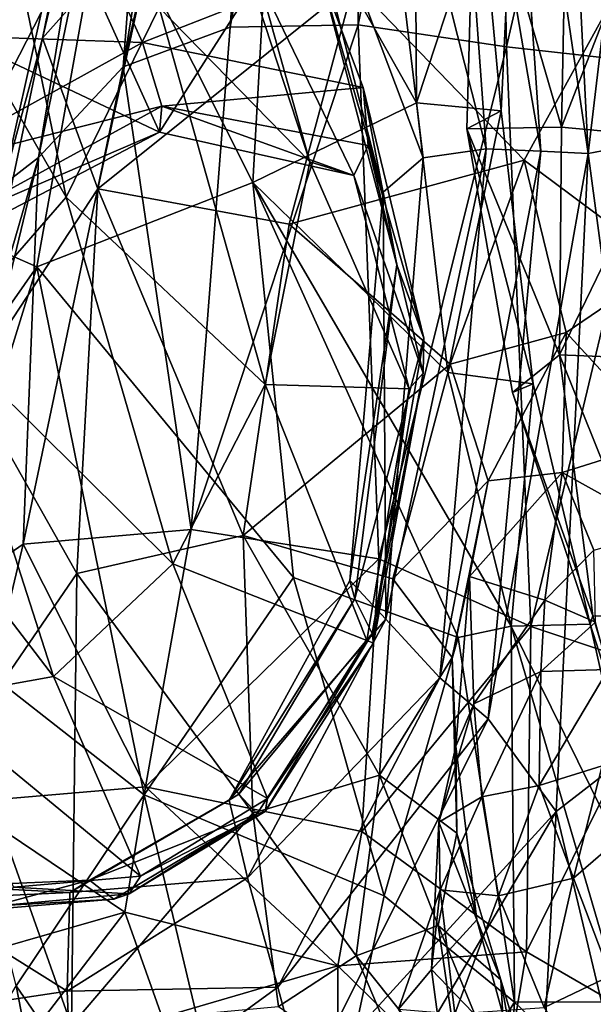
# Model space of a CAD drawing. Extents: x -76 to 76, y -20 to 79.
# Tile 77 of 175: x -0.869 to -0.096, y -14.896 to -13.57. Entities that reach past the tile are written whole.
import ezdxf

# ---------------------------------------------------------------- set-up
doc = ezdxf.new("R2010")
doc.units = 0

msp = doc.modelspace()

# ---------------------------------------------------------------- linework, layer by layer
for points in [[(-0.5856, -13.5798, 26.7363), (-0.5256, -12.7205, 26.3897), (-0.4217, -12.6833, 26.5634)], [(-0.4127, -13.5767, 26.9402), (-0.5856, -13.5798, 26.7363), (-0.4217, -12.6833, 26.5634)], [(-0.4127, -13.5767, 26.9402), (-0.4217, -12.6833, 26.5634), (-0.232, -12.6734, 26.6323)], [(-0.2128, -13.6061, 27.0007), (-0.4127, -13.5767, 26.9402), (-0.232, -12.6734, 26.6323)], [(-0.2128, -13.6061, 27.0007), (-0.232, -12.6734, 26.6323), (0.0008, -12.6752, 26.6408)], [(0.0009, -13.63, 26.9975), (-0.2128, -13.6061, 27.0007), (0.0008, -12.6752, 26.6408)], [(-0.5856, -13.5798, 26.7363), (-0.7297, -13.6331, 26.4725), (-0.5256, -12.7205, 26.3897)], [(-0.7297, -13.6331, 26.4725), (-0.5942, -12.8055, 26.176), (-0.5256, -12.7205, 26.3897)], [(-0.1027, -13.75, 27.9436), (-0.1538, -12.7527, 27.7918), (-0.2209, -12.9495, 27.9245)], [(0.001, -12.8745, 28.1053), (-0.1538, -12.7527, 27.7918), (-0.1027, -13.75, 27.9436)], [(-0.6784, -12.9592, 25.9887), (-0.5942, -12.8055, 26.176), (-0.7297, -13.6331, 26.4725)], [(0.001, -13.7301, 28.1337), (0.001, -12.8745, 28.1053), (-0.1027, -13.75, 27.9436)], [(-0.9831, -12.9602, 28.9058), (-1.1772, -13.1648, 28.986), (-0.8064, -13.8088, 28.4868)], [(-0.9831, -12.9602, 28.9058), (-0.8064, -13.8088, 28.4868), (-0.681, -13.5531, 28.3762)], [(-0.8435, -13.7551, 26.2389), (-0.6784, -12.9592, 25.9887), (-0.7297, -13.6331, 26.4725)], [(-0.6784, -12.9592, 25.9887), (-0.8435, -13.7551, 26.2389), (-0.7313, -13.0724, 25.8182)], [(-0.1665, -13.7467, 27.9853), (-0.2209, -12.9495, 27.9245), (-0.2945, -13.0007, 28.033)], [(-0.1665, -13.7467, 27.9853), (-0.1027, -13.75, 27.9436), (-0.2209, -12.9495, 27.9245)], [(-0.2404, -13.7438, 28.0728), (-0.2945, -13.0007, 28.033), (-0.4053, -13.0914, 28.0654)], [(-0.2404, -13.7438, 28.0728), (-0.1665, -13.7467, 27.9853), (-0.2945, -13.0007, 28.033)], [(-0.8382, -13.5944, 25.768), (-0.6812, -13.4175, 25.5798), (-0.7057, -13.0357, 25.653)], [(-0.8382, -13.5944, 25.768), (-0.7057, -13.0357, 25.653), (-0.7313, -13.0724, 25.8182)], [(-0.8435, -13.7551, 26.2389), (-0.8917, -13.7926, 26.0108), (-0.7313, -13.0724, 25.8182)], [(-0.8917, -13.7926, 26.0108), (-0.8382, -13.5944, 25.768), (-0.7313, -13.0724, 25.8182)], [(-0.3251, -13.7559, 28.1078), (-0.4053, -13.0914, 28.0654), (-0.5324, -13.2063, 28.0093)], [(-0.3251, -13.7559, 28.1078), (-0.2404, -13.7438, 28.0728), (-0.4053, -13.0914, 28.0654)], [(-1.1772, -13.1648, 28.986), (-0.9707, -13.9975, 28.5232), (-0.8064, -13.8088, 28.4868)], [(-0.7886, -13.4137, 27.7373), (-0.9298, -13.1629, 27.8585), (-1.1135, -13.5858, 27.6489)], [(-0.3791, -13.8018, 28.0708), (-0.3251, -13.7559, 28.1078), (-0.5324, -13.2063, 28.0093)], [(-0.3791, -13.8018, 28.0708), (-0.5324, -13.2063, 28.0093), (-0.4643, -13.5066, 27.8472)], [(-0.3341, -13.6817, 24.7138), (-0.5291, -13.3357, 24.8807), (-0.3371, -13.2474, 24.7118)], [(-0.3341, -13.6817, 24.7138), (-0.3371, -13.2474, 24.7118), (-0.2005, -13.2752, 24.7694)], [(-0.2203, -13.6922, 24.796), (-0.3341, -13.6817, 24.7138), (-0.2005, -13.2752, 24.7694)], [(-0.2203, -13.6922, 24.796), (-0.2005, -13.2752, 24.7694), (-0.2552, -13.314, 24.6349)], [(-0.478, -13.7611, 27.9674), (-0.6243, -13.3139, 28.2371), (-0.681, -13.5531, 28.3762)], [(-0.478, -13.7611, 27.9674), (-0.5478, -13.5127, 27.8544), (-0.6243, -13.3139, 28.2371)], [(-0.1389, -13.7145, 24.5669), (-0.2663, -13.7165, 24.6611), (-0.2552, -13.314, 24.6349)], [(-0.2663, -13.7165, 24.6611), (-0.2203, -13.6922, 24.796), (-0.2552, -13.314, 24.6349)], [(-0.1312, -13.3317, 24.5162), (-0.1389, -13.7145, 24.5669), (-0.2552, -13.314, 24.6349)], [(-0.1312, -13.3317, 24.5162), (0.0007, -13.3557, 24.4482), (-0.1389, -13.7145, 24.5669)], [(-0.5291, -13.3357, 24.8807), (-0.5548, -13.7889, 24.8495), (-0.7545, -13.392, 25.1013)], [(-0.5548, -13.7889, 24.8495), (-0.5291, -13.3357, 24.8807), (-0.3341, -13.6817, 24.7138)], [(0.0007, -13.3557, 24.4482), (0.0007, -13.7274, 24.5087), (-0.1389, -13.7145, 24.5669)], [(-0.8987, -13.455, 25.3164), (-0.7545, -13.392, 25.1013), (-0.9847, -13.8413, 25.3159)], [(-0.7545, -13.392, 25.1013), (-0.8461, -13.9027, 25.0374), (-0.9847, -13.8413, 25.3159)], [(-0.5548, -13.7889, 24.8495), (-0.8461, -13.9027, 25.0374), (-0.7545, -13.392, 25.1013)], [(-0.7886, -13.4137, 27.7373), (-1.1135, -13.5858, 27.6489), (-0.7037, -13.6002, 27.606)], [(-0.8141, -13.4257, 27.7759), (-0.6806, -13.7211, 27.5678), (-1.0993, -13.5229, 27.7409)], [(-0.6812, -13.4175, 25.5798), (-0.8382, -13.5944, 25.768), (-0.7636, -13.7976, 25.59)], [(-0.8141, -13.4257, 27.7759), (-0.5478, -13.5127, 27.8544), (-0.6806, -13.7211, 27.5678)], [(-0.7886, -13.4137, 27.7373), (-0.7037, -13.6002, 27.606), (-0.4643, -13.5066, 27.8472)], [(-0.4186, -13.5209, 25.5633), (-0.6812, -13.4175, 25.5798), (-0.7636, -13.7976, 25.59)], [(-0.4186, -13.5209, 25.5633), (-0.1893, -13.7589, 25.5818), (0.001, -13.4137, 25.5711)], [(0.001, -13.9002, 25.6242), (0.001, -13.4137, 25.5711), (-0.1893, -13.7589, 25.5818)], [(-0.7037, -13.6002, 27.606), (-0.4062, -13.661, 27.6994), (-0.4643, -13.5066, 27.8472)], [(-0.5478, -13.5127, 27.8544), (-0.4188, -13.7795, 27.6372), (-0.6806, -13.7211, 27.5678)], [(-0.5478, -13.5127, 27.8544), (-0.478, -13.7611, 27.9674), (-0.4188, -13.7795, 27.6372)], [(-0.3607, -13.9, 27.9426), (-0.3791, -13.8018, 28.0708), (-0.4643, -13.5066, 27.8472)], [(-0.3607, -13.9, 27.9426), (-0.4643, -13.5066, 27.8472), (-0.4062, -13.661, 27.6994)], [(-0.6806, -13.7211, 27.5678), (-0.9531, -13.8635, 27.5317), (-1.0993, -13.5229, 27.7409)], [(-0.5059, -13.8453, 25.5263), (-0.4186, -13.5209, 25.5633), (-0.7636, -13.7976, 25.59)], [(-0.4186, -13.5209, 25.5633), (-0.5059, -13.8453, 25.5263), (-0.1893, -13.7589, 25.5818)], [(-0.5384, -14.0611, 28.0763), (-0.681, -13.5531, 28.3762), (-0.8064, -13.8088, 28.4868)], [(-0.5384, -14.0611, 28.0763), (-0.478, -13.7611, 27.9674), (-0.681, -13.5531, 28.3762)], [(-1.1135, -13.5858, 27.6489), (-1.0114, -13.7705, 27.5461), (-0.7037, -13.6002, 27.606)], [(-0.5856, -13.5798, 26.7363), (-0.6378, -14.2567, 26.8974), (-0.7297, -13.6331, 26.4725)], [(-0.5856, -13.5798, 26.7363), (-0.4127, -13.5767, 26.9402), (-0.6378, -14.2567, 26.8974)], [(-0.4127, -13.5767, 26.9402), (-0.385, -14.296, 27.0853), (-0.6378, -14.2567, 26.8974)], [(-0.4127, -13.5767, 26.9402), (-0.2128, -13.6061, 27.0007), (-0.385, -14.296, 27.0853)], [(-0.8382, -13.5944, 25.768), (-0.9365, -14.0601, 25.7879), (-0.7636, -13.7976, 25.59)], [(-0.8382, -13.5944, 25.768), (-0.8917, -13.7926, 26.0108), (-0.9365, -14.0601, 25.7879)], [(-0.6775, -13.6859, 27.5644), (-0.7037, -13.6002, 27.606), (-1.0114, -13.7705, 27.5461)], [(-0.7037, -13.6002, 27.606), (-0.6775, -13.6859, 27.5644), (-0.4062, -13.661, 27.6994)], [(-0.2128, -13.6061, 27.0007), (-0.1801, -14.3874, 27.1148), (-0.385, -14.296, 27.0853)], [(-0.2128, -13.6061, 27.0007), (0.0009, -13.63, 26.9975), (-0.1801, -14.3874, 27.1148)], [(-0.8435, -13.7551, 26.2389), (-0.7297, -13.6331, 26.4725), (-0.8644, -14.2762, 26.6307)], [(-0.6378, -14.2567, 26.8974), (-0.8644, -14.2762, 26.6307), (-0.7297, -13.6331, 26.4725)], [(0.0009, -13.63, 26.9975), (0.0009, -14.448, 27.0929), (-0.1801, -14.3874, 27.1148)], [(-0.6775, -13.6859, 27.5644), (-0.3996, -13.7393, 27.645), (-0.4062, -13.661, 27.6994)], [(-0.3246, -13.9986, 27.8078), (-0.3607, -13.9, 27.9426), (-0.4062, -13.661, 27.6994)], [(-0.3246, -13.9986, 27.8078), (-0.4062, -13.661, 27.6994), (-0.3996, -13.7393, 27.645)], [(-0.9676, -13.8447, 27.5198), (-0.6775, -13.6859, 27.5644), (-1.0114, -13.7705, 27.5461)], [(-0.6775, -13.6859, 27.5644), (-0.9676, -13.8447, 27.5198), (-0.6806, -13.7211, 27.5678)], [(-0.6775, -13.6859, 27.5644), (-0.6806, -13.7211, 27.5678), (-0.4188, -13.7795, 27.6372)], [(-0.3996, -13.7393, 27.645), (-0.6775, -13.6859, 27.5644), (-0.4188, -13.7795, 27.6372)], [(-0.2919, -14.0449, 24.709), (-0.5548, -13.7889, 24.8495), (-0.3341, -13.6817, 24.7138)], [(-0.2919, -14.0449, 24.709), (-0.3341, -13.6817, 24.7138), (-0.2203, -13.6922, 24.796)], [(-0.177, -14.0603, 24.7968), (-0.2919, -14.0449, 24.709), (-0.2203, -13.6922, 24.796)], [(-0.177, -14.0603, 24.7968), (-0.2203, -13.6922, 24.796), (-0.2663, -13.7165, 24.6611)], [(-0.1389, -13.7145, 24.5669), (-0.1415, -14.0214, 24.5829), (-0.2663, -13.7165, 24.6611)], [(-0.1415, -14.0214, 24.5829), (-0.2051, -14.0719, 24.6466), (-0.2663, -13.7165, 24.6611)], [(-0.2051, -14.0719, 24.6466), (-0.177, -14.0603, 24.7968), (-0.2663, -13.7165, 24.6611)], [(-0.1415, -14.0214, 24.5829), (-0.1389, -13.7145, 24.5669), (0.0007, -13.7274, 24.5087)], [(-0.9676, -13.8447, 27.5198), (-0.9531, -13.8635, 27.5317), (-0.6806, -13.7211, 27.5678)], [(0.0007, -14.0268, 24.5341), (-0.1415, -14.0214, 24.5829), (0.0007, -13.7274, 24.5087)], [(0.001, -13.7301, 28.1337), (-0.1027, -13.75, 27.9436), (0.001, -14.5231, 28.109)], [(-0.3252, -14.0457, 27.751), (-0.3996, -13.7393, 27.645), (-0.4188, -13.7795, 27.6372)], [(-0.3252, -14.0457, 27.751), (-0.3246, -13.9986, 27.8078), (-0.3996, -13.7393, 27.645)], [(-0.3251, -13.7559, 28.1078), (-0.3754, -14.3773, 28.1139), (-0.2404, -13.7438, 28.0728)], [(-0.3754, -14.3773, 28.1139), (-0.3029, -14.4563, 28.0756), (-0.2404, -13.7438, 28.0728)], [(-0.1665, -13.7467, 27.9853), (-0.2404, -13.7438, 28.0728), (-0.3029, -14.4563, 28.0756)], [(-0.8435, -13.7551, 26.2389), (-0.9907, -14.3633, 26.3743), (-1.0153, -14.3468, 26.0997)], [(-0.8917, -13.7926, 26.0108), (-0.8435, -13.7551, 26.2389), (-1.0153, -14.3468, 26.0997)], [(-0.9907, -14.3633, 26.3743), (-0.8435, -13.7551, 26.2389), (-0.8644, -14.2762, 26.6307)], [(-0.3251, -13.7559, 28.1078), (-0.3791, -13.8018, 28.0708), (-0.3754, -14.3773, 28.1139)], [(-0.2379, -14.5118, 28.0138), (-0.1665, -13.7467, 27.9853), (-0.3029, -14.4563, 28.0756)], [(-0.1665, -13.7467, 27.9853), (-0.2379, -14.5118, 28.0138), (-0.1027, -13.75, 27.9436)], [(-0.2379, -14.5118, 28.0138), (-0.146, -14.6367, 27.9838), (-0.1027, -13.75, 27.9436)], [(-0.1027, -13.75, 27.9436), (-0.146, -14.6367, 27.9838), (0.001, -14.5231, 28.109)], [(-0.478, -13.7611, 27.9674), (-0.5384, -14.0611, 28.0763), (-0.3441, -14.0672, 27.7333)], [(-0.5059, -13.8453, 25.5263), (-0.2888, -14.0339, 25.5265), (-0.1893, -13.7589, 25.5818)], [(-0.478, -13.7611, 27.9674), (-0.3441, -14.0672, 27.7333), (-0.4188, -13.7795, 27.6372)], [(-0.1326, -13.9912, 25.6153), (-0.1893, -13.7589, 25.5818), (-0.2888, -14.0339, 25.5265)], [(-0.1326, -13.9912, 25.6153), (0.001, -13.9002, 25.6242), (-0.1893, -13.7589, 25.5818)], [(-0.3441, -14.0672, 27.7333), (-0.3252, -14.0457, 27.751), (-0.4188, -13.7795, 27.6372)], [(-0.7921, -14.3159, 25.5597), (-0.7636, -13.7976, 25.59), (-0.9365, -14.0601, 25.7879)], [(-0.5548, -13.7889, 24.8495), (-0.5, -14.321, 24.7789), (-0.8461, -13.9027, 25.0374)], [(-0.7921, -14.3159, 25.5597), (-0.568, -14.2646, 25.4469), (-0.7636, -13.7976, 25.59)], [(-0.568, -14.2646, 25.4469), (-0.5059, -13.8453, 25.5263), (-0.7636, -13.7976, 25.59)], [(-0.5548, -13.7889, 24.8495), (-0.2919, -14.0449, 24.709), (-0.2066, -14.3868, 24.6202)], [(-0.5, -14.321, 24.7789), (-0.5548, -13.7889, 24.8495), (-0.2782, -14.4022, 24.6582)], [(-0.2782, -14.4022, 24.6582), (-0.5548, -13.7889, 24.8495), (-0.2066, -14.3868, 24.6202)], [(-0.6625, -14.3026, 28.1423), (-0.8064, -13.8088, 28.4868), (-0.9707, -13.9975, 28.5232)], [(-0.6625, -14.3026, 28.1423), (-0.5384, -14.0611, 28.0763), (-0.8064, -13.8088, 28.4868)], [(-0.3791, -13.8018, 28.0708), (-0.424, -14.3251, 28.099), (-0.3754, -14.3773, 28.1139)], [(-0.3791, -13.8018, 28.0708), (-0.3607, -13.9, 27.9426), (-0.424, -14.3251, 28.099)], [(-1.0761, -14.2314, 25.3273), (-0.9847, -13.8413, 25.3159), (-0.8461, -13.9027, 25.0374)], [(-0.5059, -13.8453, 25.5263), (-0.568, -14.2646, 25.4469), (-0.2888, -14.0339, 25.5265)], [(-0.9953, -14.384, 25.102), (-1.0761, -14.2314, 25.3273), (-0.8461, -13.9027, 25.0374)], [(-0.9953, -14.384, 25.102), (-0.8461, -13.9027, 25.0374), (-0.7015, -14.6141, 24.8692)], [(-0.5, -14.321, 24.7789), (-0.7015, -14.6141, 24.8692), (-0.8461, -13.9027, 25.0374)], [(-0.3607, -13.9, 27.9426), (-0.4173, -14.3501, 28.0016), (-0.424, -14.3251, 28.099)], [(-0.3607, -13.9, 27.9426), (-0.3246, -13.9986, 27.8078), (-0.4173, -14.3501, 28.0016)], [(0.001, -13.9002, 25.6242), (-0.1326, -13.9912, 25.6153), (0.001, -14.1363, 25.6695)], [(-0.2379, -14.1909, 25.5604), (-0.1326, -13.9912, 25.6153), (-0.2888, -14.0339, 25.5265)], [(-0.1326, -13.9912, 25.6153), (-0.2379, -14.1909, 25.5604), (-0.138, -14.1796, 25.6635)], [(-0.1326, -13.9912, 25.6153), (-0.138, -14.1796, 25.6635), (0.001, -14.1363, 25.6695)], [(-0.8237, -14.4546, 28.1479), (-0.9707, -13.9975, 28.5232), (-1.1441, -14.0356, 28.4398)], [(-0.8237, -14.4546, 28.1479), (-0.6625, -14.3026, 28.1423), (-0.9707, -13.9975, 28.5232)], [(-0.3246, -13.9986, 27.8078), (-0.3938, -14.3968, 27.8914), (-0.4173, -14.3501, 28.0016)], [(-0.3246, -13.9986, 27.8078), (-0.3252, -14.0457, 27.751), (-0.3938, -14.3968, 27.8914)], [(-0.2051, -14.0719, 24.6466), (-0.1415, -14.0214, 24.5829), (-0.0968, -14.373, 24.5794)], [(-0.1415, -14.0214, 24.5829), (0.0007, -14.0268, 24.5341), (0.0007, -14.3752, 24.5523)], [(-0.1415, -14.0214, 24.5829), (0.0007, -14.3752, 24.5523), (-0.0968, -14.373, 24.5794)], [(-0.9956, -14.4856, 28.0756), (-0.8237, -14.4546, 28.1479), (-1.1441, -14.0356, 28.4398)], [(-0.568, -14.2646, 25.4469), (-0.3663, -14.3232, 25.4468), (-0.2888, -14.0339, 25.5265)], [(-0.2379, -14.1909, 25.5604), (-0.2888, -14.0339, 25.5265), (-0.3663, -14.3232, 25.4468)], [(-0.3252, -14.0457, 27.751), (-0.3921, -14.4099, 27.8382), (-0.3938, -14.3968, 27.8914)], [(-0.3252, -14.0457, 27.751), (-0.3441, -14.0672, 27.7333), (-0.3921, -14.4099, 27.8382)], [(-0.2919, -14.0449, 24.709), (-0.177, -14.0603, 24.7968), (-0.2066, -14.3868, 24.6202)], [(-0.9392, -14.5307, 25.7798), (-0.7921, -14.3159, 25.5597), (-0.9365, -14.0601, 25.7879)], [(-0.5384, -14.0611, 28.0763), (-0.6625, -14.3026, 28.1423), (-0.4012, -14.4063, 27.8134)], [(-0.5384, -14.0611, 28.0763), (-0.4012, -14.4063, 27.8134), (-0.3441, -14.0672, 27.7333)], [(-0.177, -14.0603, 24.7968), (-0.1003, -14.3839, 24.7218), (-0.2066, -14.3868, 24.6202)], [(-0.177, -14.0603, 24.7968), (-0.2051, -14.0719, 24.6466), (-0.1003, -14.3839, 24.7218)], [(-0.3441, -14.0672, 27.7333), (-0.4012, -14.4063, 27.8134), (-0.3921, -14.4099, 27.8382)], [(-0.2051, -14.0719, 24.6466), (-0.0968, -14.373, 24.5794), (-0.1003, -14.3839, 24.7218)], [(0.001, -14.2572, 25.7058), (0.001, -14.1363, 25.6695), (-0.138, -14.1796, 25.6635)], [(-0.138, -14.1796, 25.6635), (-0.2628, -14.3197, 25.6377), (-0.1611, -14.3519, 25.7224)], [(-0.2379, -14.1909, 25.5604), (-0.2628, -14.3197, 25.6377), (-0.138, -14.1796, 25.6635)], [(-0.0951, -14.2844, 25.7061), (-0.138, -14.1796, 25.6635), (-0.1611, -14.3519, 25.7224)], [(-0.0951, -14.2844, 25.7061), (0.001, -14.2572, 25.7058), (-0.138, -14.1796, 25.6635)], [(-0.2864, -14.4289, 25.4774), (-0.2379, -14.1909, 25.5604), (-0.3663, -14.3232, 25.4468)], [(-0.2379, -14.1909, 25.5604), (-0.2864, -14.4289, 25.4774), (-0.2628, -14.3197, 25.6377)], [(-0.6378, -14.2567, 26.8974), (-0.6995, -14.6034, 26.8943), (-0.8644, -14.2762, 26.6307)], [(-0.6995, -14.6034, 26.8943), (-0.6378, -14.2567, 26.8974), (-0.385, -14.296, 27.0853)], [(-0.568, -14.2646, 25.4469), (-0.7921, -14.3159, 25.5597), (-0.5547, -14.6389, 25.3598)], [(-0.568, -14.2646, 25.4469), (-0.5547, -14.6389, 25.3598), (-0.3843, -14.5876, 25.3729)], [(-0.3663, -14.3232, 25.4468), (-0.568, -14.2646, 25.4469), (-0.3843, -14.5876, 25.3729)], [(-0.9907, -14.3633, 26.3743), (-0.8644, -14.2762, 26.6307), (-0.9472, -14.6242, 26.6686)], [(-0.6995, -14.6034, 26.8943), (-0.9472, -14.6242, 26.6686), (-0.8644, -14.2762, 26.6307)], [(-0.0951, -14.2844, 25.7061), (-0.1611, -14.3519, 25.7224), (-0.0931, -14.3815, 25.7642)], [(-0.4078, -14.6636, 27.0324), (-0.6995, -14.6034, 26.8943), (-0.385, -14.296, 27.0853)], [(-0.4078, -14.6636, 27.0324), (-0.385, -14.296, 27.0853), (-0.1801, -14.3874, 27.1148)], [(-0.6625, -14.3026, 28.1423), (-0.8237, -14.4546, 28.1479), (-0.5349, -14.6191, 27.8352)], [(-0.6625, -14.3026, 28.1423), (-0.5349, -14.6191, 27.8352), (-0.4012, -14.4063, 27.8134)], [(-0.7921, -14.3159, 25.5597), (-0.9392, -14.5307, 25.7798), (-0.7994, -14.9251, 25.3869)], [(-0.7921, -14.3159, 25.5597), (-0.7994, -14.9251, 25.3869), (-0.5547, -14.6389, 25.3598)], [(-0.5, -14.321, 24.7789), (-0.3779, -14.7501, 24.6986), (-0.7015, -14.6141, 24.8692)], [(-0.3754, -14.3773, 28.1139), (-0.424, -14.3251, 28.099), (-0.5868, -14.6211, 28.0726)], [(-0.5868, -14.6211, 28.0726), (-0.424, -14.3251, 28.099), (-0.4173, -14.3501, 28.0016)], [(-0.3779, -14.7501, 24.6986), (-0.5, -14.321, 24.7789), (-0.2782, -14.4022, 24.6582)], [(-0.2864, -14.4289, 25.4774), (-0.3663, -14.3232, 25.4468), (-0.3843, -14.5876, 25.3729)], [(-0.2864, -14.4289, 25.4774), (-0.2814, -14.5487, 25.5505), (-0.2628, -14.3197, 25.6377)], [(-0.257, -14.4916, 25.7286), (-0.2628, -14.3197, 25.6377), (-0.2814, -14.5487, 25.5505)], [(-0.1611, -14.3519, 25.7224), (-0.2628, -14.3197, 25.6377), (-0.257, -14.4916, 25.7286)], [(-0.5738, -14.6133, 28.0022), (-0.5868, -14.6211, 28.0726), (-0.4173, -14.3501, 28.0016)], [(-0.5738, -14.6133, 28.0022), (-0.4173, -14.3501, 28.0016), (-0.3938, -14.3968, 27.8914)], [(-0.1668, -14.448, 25.7863), (-0.1611, -14.3519, 25.7224), (-0.257, -14.4916, 25.7286)], [(-0.1611, -14.3519, 25.7224), (-0.1668, -14.448, 25.7863), (-0.0931, -14.3815, 25.7642)], [(-0.5621, -14.726, 28.0574), (-0.3754, -14.3773, 28.1139), (-0.5868, -14.6211, 28.0726)], [(-0.3754, -14.3773, 28.1139), (-0.5621, -14.726, 28.0574), (-0.3029, -14.4563, 28.0756)], [(-0.1668, -14.448, 25.7863), (-0.076, -14.4451, 25.8214), (-0.0931, -14.3815, 25.7642)], [(-0.1003, -14.3839, 24.7218), (-0.0968, -14.373, 24.5794), (0.0007, -14.6991, 24.5677)], [(-0.0968, -14.373, 24.5794), (0.0007, -14.3752, 24.5523), (0.0007, -14.6991, 24.5677)], [(-0.8737, -14.8713, 24.9477), (-0.9953, -14.384, 25.102), (-0.7015, -14.6141, 24.8692)], [(-0.186, -14.8258, 27.0445), (-0.4078, -14.6636, 27.0324), (-0.1801, -14.3874, 27.1148)], [(-0.202, -14.8935, 24.6188), (-0.2782, -14.4022, 24.6582), (-0.2066, -14.3868, 24.6202)], [(-0.2066, -14.3868, 24.6202), (-0.1003, -14.3839, 24.7218), (-0.0095, -14.7861, 24.7135)], [(-0.0586, -14.8931, 24.5897), (-0.2066, -14.3868, 24.6202), (-0.0095, -14.7861, 24.7135)], [(-0.0586, -14.8931, 24.5897), (-0.202, -14.8935, 24.6188), (-0.2066, -14.3868, 24.6202)], [(-0.186, -14.8258, 27.0445), (-0.1801, -14.3874, 27.1148), (0.0009, -14.448, 27.0929)], [(-0.0095, -14.7861, 24.7135), (-0.1003, -14.3839, 24.7218), (0.0007, -14.6991, 24.5677)], [(-0.549, -14.6396, 27.9105), (-0.5738, -14.6133, 28.0022), (-0.3938, -14.3968, 27.8914)], [(-0.5384, -14.6366, 27.8621), (-0.549, -14.6396, 27.9105), (-0.3938, -14.3968, 27.8914)], [(-0.3921, -14.4099, 27.8382), (-0.5384, -14.6366, 27.8621), (-0.3938, -14.3968, 27.8914)], [(-0.3921, -14.4099, 27.8382), (-0.4012, -14.4063, 27.8134), (-0.5349, -14.6191, 27.8352)], [(-0.202, -14.8935, 24.6188), (-0.3779, -14.7501, 24.6986), (-0.2782, -14.4022, 24.6582)], [(-0.5384, -14.6366, 27.8621), (-0.3921, -14.4099, 27.8382), (-0.5349, -14.6191, 27.8352)], [(-0.28, -14.6658, 25.4063), (-0.2864, -14.4289, 25.4774), (-0.3843, -14.5876, 25.3729)], [(-0.2864, -14.4289, 25.4774), (-0.28, -14.6658, 25.4063), (-0.2814, -14.5487, 25.5505)], [(-0.1668, -14.448, 25.7863), (-0.257, -14.4916, 25.7286), (-0.2464, -14.6168, 26.0065)], [(-0.1689, -14.6013, 26.0589), (-0.1668, -14.448, 25.7863), (-0.2464, -14.6168, 26.0065)], [(0.001, -14.9338, 27.0209), (-0.186, -14.8258, 27.0445), (0.0009, -14.448, 27.0929)], [(-0.1668, -14.448, 25.7863), (-0.1689, -14.6013, 26.0589), (-0.076, -14.4451, 25.8214)], [(-0.1689, -14.6013, 26.0589), (-0.0839, -14.5752, 26.0888), (-0.076, -14.4451, 25.8214)], [(-0.8237, -14.4546, 28.1479), (-0.9956, -14.4856, 28.0756), (-0.7064, -14.7238, 27.8165)], [(-0.8237, -14.4546, 28.1479), (-0.7064, -14.7238, 27.8165), (-0.5349, -14.6191, 27.8352)], [(-0.5621, -14.726, 28.0574), (-0.5211, -14.8732, 27.9975), (-0.3029, -14.4563, 28.0756)], [(-0.2379, -14.5118, 28.0138), (-0.3029, -14.4563, 28.0756), (-0.5211, -14.8732, 27.9975)], [(-0.9956, -14.4856, 28.0756), (-0.8773, -14.7385, 27.7753), (-0.7064, -14.7238, 27.8165)], [(-0.304, -14.6509, 25.697), (-0.257, -14.4916, 25.7286), (-0.2814, -14.5487, 25.5505)], [(-0.257, -14.4916, 25.7286), (-0.304, -14.6509, 25.697), (-0.2464, -14.6168, 26.0065)], [(-0.4851, -15.0076, 27.9339), (-0.2379, -14.5118, 28.0138), (-0.5211, -14.8732, 27.9975)], [(-0.2379, -14.5118, 28.0138), (-0.4851, -15.0076, 27.9339), (-0.146, -14.6367, 27.9838)], [(0.0011, -15.255, 27.9533), (0.001, -14.5231, 28.109), (-0.146, -14.6367, 27.9838)], [(-0.9392, -14.5307, 25.7798), (-0.9021, -14.9693, 25.7037), (-0.7994, -14.9251, 25.3869)], [(-0.304, -14.6509, 25.697), (-0.2814, -14.5487, 25.5505), (-0.2529, -14.7826, 25.4954)], [(-0.28, -14.6658, 25.4063), (-0.2529, -14.7826, 25.4954), (-0.2814, -14.5487, 25.5505)], [(-0.1228, -14.7265, 26.1367), (-0.0839, -14.5752, 26.0888), (-0.1689, -14.6013, 26.0589)], [(-0.1228, -14.7265, 26.1367), (-0.0531, -14.6661, 25.9066), (-0.0839, -14.5752, 26.0888)], [(-0.5547, -14.6389, 25.3598), (-0.4158, -14.8311, 25.3188), (-0.3843, -14.5876, 25.3729)], [(-0.4158, -14.8311, 25.3188), (-0.3052, -14.7902, 25.3195), (-0.3843, -14.5876, 25.3729)], [(-0.28, -14.6658, 25.4063), (-0.3843, -14.5876, 25.3729), (-0.3052, -14.7902, 25.3195)], [(-0.6995, -14.6034, 26.8943), (-0.7273, -14.7724, 26.8201), (-0.9472, -14.6242, 26.6686)], [(-0.7273, -14.7724, 26.8201), (-0.6995, -14.6034, 26.8943), (-0.4401, -14.8444, 26.9019)], [(-0.6995, -14.6034, 26.8943), (-0.4078, -14.6636, 27.0324), (-0.4401, -14.8444, 26.9019)], [(-0.2239, -14.7502, 26.1101), (-0.1689, -14.6013, 26.0589), (-0.2464, -14.6168, 26.0065)], [(-0.2239, -14.7502, 26.1101), (-0.1228, -14.7265, 26.1367), (-0.1689, -14.6013, 26.0589)], [(-0.8737, -14.8713, 24.9477), (-0.7015, -14.6141, 24.8692), (-0.516, -15.3927, 24.7628)], [(-0.5738, -14.6133, 28.0022), (-0.549, -14.6396, 27.9105), (-0.7749, -14.7292, 27.9592)], [(-0.5738, -14.6133, 28.0022), (-0.7749, -14.7292, 27.9592), (-0.5868, -14.6211, 28.0726)], [(-0.5384, -14.6366, 27.8621), (-0.5349, -14.6191, 27.8352), (-0.7064, -14.7238, 27.8165)], [(-0.3779, -14.7501, 24.6986), (-0.516, -15.3927, 24.7628), (-0.7015, -14.6141, 24.8692)], [(-0.304, -14.6509, 25.697), (-0.3023, -14.7421, 26.0213), (-0.2464, -14.6168, 26.0065)], [(-0.3023, -14.7421, 26.0213), (-0.2239, -14.7502, 26.1101), (-0.2464, -14.6168, 26.0065)], [(-0.7273, -14.7724, 26.8201), (-0.9997, -14.8505, 26.6388), (-0.9472, -14.6242, 26.6686)], [(-0.5621, -14.726, 28.0574), (-0.5868, -14.6211, 28.0726), (-0.8016, -14.7456, 28.0061)], [(-0.7749, -14.7292, 27.9592), (-0.8016, -14.7456, 28.0061), (-0.5868, -14.6211, 28.0726)], [(-0.5547, -14.6389, 25.3598), (-0.7994, -14.9251, 25.3869), (-0.5204, -14.8994, 25.3886)], [(-0.549, -14.6396, 27.9105), (-0.7424, -14.7546, 27.8817), (-0.7749, -14.7292, 27.9592)], [(-0.7215, -14.7474, 27.8401), (-0.7424, -14.7546, 27.8817), (-0.549, -14.6396, 27.9105)], [(-0.5384, -14.6366, 27.8621), (-0.7215, -14.7474, 27.8401), (-0.549, -14.6396, 27.9105)], [(-0.7215, -14.7474, 27.8401), (-0.5384, -14.6366, 27.8621), (-0.7064, -14.7238, 27.8165)], [(-0.4158, -14.8311, 25.3188), (-0.5547, -14.6389, 25.3598), (-0.5204, -14.8994, 25.3886)], [(-0.4851, -15.0076, 27.9339), (-0.4422, -15.1395, 27.8751), (-0.146, -14.6367, 27.9838)], [(-0.1775, -15.2538, 27.8913), (-0.146, -14.6367, 27.9838), (-0.4422, -15.1395, 27.8751)], [(-0.1775, -15.2538, 27.8913), (0.0011, -15.255, 27.9533), (-0.146, -14.6367, 27.9838)], [(-0.304, -14.6509, 25.697), (-0.3139, -14.8494, 25.69), (-0.3023, -14.7421, 26.0213)], [(-0.3139, -14.8494, 25.69), (-0.304, -14.6509, 25.697), (-0.2529, -14.7826, 25.4954)], [(-0.4078, -14.6636, 27.0324), (-0.186, -14.8258, 27.0445), (-0.4401, -14.8444, 26.9019)], [(-0.2204, -14.8635, 25.3777), (-0.28, -14.6658, 25.4063), (-0.3052, -14.7902, 25.3195)], [(-0.28, -14.6658, 25.4063), (-0.2204, -14.8635, 25.3777), (-0.2529, -14.7826, 25.4954)], [(-0.0531, -14.6661, 25.9066), (-0.1228, -14.7265, 26.1367), (-0.0726, -14.8578, 25.9515)], [(-0.7215, -14.7474, 27.8401), (-0.7064, -14.7238, 27.8165), (-0.8773, -14.7385, 27.7753)], [(-0.5621, -14.726, 28.0574), (-0.805, -14.8786, 27.9558), (-0.5211, -14.8732, 27.9975)], [(-0.805, -14.8786, 27.9558), (-0.5621, -14.726, 28.0574), (-0.8016, -14.7456, 28.0061)], [(-0.1228, -14.7265, 26.1367), (-0.2239, -14.7502, 26.1101), (-0.162, -14.9008, 26.1706)], [(-0.1228, -14.7265, 26.1367), (-0.162, -14.9008, 26.1706), (-0.0726, -14.8578, 25.9515)], [(-0.9656, -14.7373, 27.8876), (-1.0026, -14.7549, 27.914), (-0.8016, -14.7456, 28.0061)], [(-0.9656, -14.7373, 27.8876), (-0.7749, -14.7292, 27.9592), (-0.9264, -14.7699, 27.8215)], [(-0.7749, -14.7292, 27.9592), (-0.9656, -14.7373, 27.8876), (-0.8016, -14.7456, 28.0061)], [(-0.7749, -14.7292, 27.9592), (-0.7424, -14.7546, 27.8817), (-0.9264, -14.7699, 27.8215)], [(-0.8989, -14.7638, 27.7898), (-0.7215, -14.7474, 27.8401), (-0.8773, -14.7385, 27.7753)], [(-0.805, -14.8786, 27.9558), (-0.8016, -14.7456, 28.0061), (-1.0026, -14.7549, 27.914)], [(-0.7215, -14.7474, 27.8401), (-0.8989, -14.7638, 27.7898), (-0.7424, -14.7546, 27.8817)], [(-0.3779, -14.7501, 24.6986), (-0.202, -14.8935, 24.6188), (-0.516, -15.3927, 24.7628)], [(-0.3139, -14.8494, 25.69), (-0.3586, -14.9029, 26.0414), (-0.3023, -14.7421, 26.0213)], [(-0.3023, -14.7421, 26.0213), (-0.3586, -14.9029, 26.0414), (-0.2826, -14.9092, 26.1447)], [(-0.2239, -14.7502, 26.1101), (-0.3023, -14.7421, 26.0213), (-0.2826, -14.9092, 26.1447)], [(-0.2239, -14.7502, 26.1101), (-0.2826, -14.9092, 26.1447), (-0.162, -14.9008, 26.1706)], [(-1.0237, -14.9113, 27.8262), (-0.805, -14.8786, 27.9558), (-1.0026, -14.7549, 27.914)], [(-0.8989, -14.7638, 27.7898), (-0.9264, -14.7699, 27.8215), (-0.7424, -14.7546, 27.8817)], [(-0.8784, -14.9692, 26.6605), (-0.9997, -14.8505, 26.6388), (-0.7273, -14.7724, 26.8201)], [(-0.6771, -14.9137, 26.7612), (-0.8784, -14.9692, 26.6605), (-0.7273, -14.7724, 26.8201)], [(-0.6771, -14.9137, 26.7612), (-0.7273, -14.7724, 26.8201), (-0.4401, -14.8444, 26.9019)], [(-0.4158, -14.8311, 25.3188), (-0.2726, -15.0101, 25.3388), (-0.3052, -14.7902, 25.3195)], [(-0.3139, -14.8494, 25.69), (-0.2529, -14.7826, 25.4954), (-0.2025, -14.9651, 25.5003)], [(-0.2204, -14.8635, 25.3777), (-0.3052, -14.7902, 25.3195), (-0.212, -15.0157, 25.3252)], [(-0.2726, -15.0101, 25.3388), (-0.212, -15.0157, 25.3252), (-0.3052, -14.7902, 25.3195)], [(-0.2204, -14.8635, 25.3777), (-0.2025, -14.9651, 25.5003), (-0.2529, -14.7826, 25.4954)], [(-0.4158, -14.8311, 25.3188), (-0.5204, -14.8994, 25.3886), (-0.3335, -15.025, 25.4252)], [(-0.186, -14.8258, 27.0445), (-0.2247, -15.0558, 26.902), (-0.4401, -14.8444, 26.9019)], [(-0.2726, -15.0101, 25.3388), (-0.4158, -14.8311, 25.3188), (-0.3335, -15.025, 25.4252)], [(-0.186, -14.8258, 27.0445), (0.001, -14.9338, 27.0209), (-0.2247, -15.0558, 26.902)], [(-0.4407, -15.0009, 26.8049), (-0.6771, -14.9137, 26.7612), (-0.4401, -14.8444, 26.9019)], [(-0.4407, -15.0009, 26.8049), (-0.4401, -14.8444, 26.9019), (-0.2247, -15.0558, 26.902)], [(-0.3139, -14.8494, 25.69), (-0.2924, -15.0105, 25.7028), (-0.3586, -14.9029, 26.0414)], [(-0.2924, -15.0105, 25.7028), (-0.3139, -14.8494, 25.69), (-0.2025, -14.9651, 25.5003)], [(-0.077, -15.0402, 25.9705), (-0.0726, -14.8578, 25.9515), (-0.162, -14.9008, 26.1706)], [(-0.8737, -14.8713, 24.9477), (-0.7469, -15.5239, 24.8726), (-1.0018, -15.0877, 25.0493)], [(-0.7469, -15.5239, 24.8726), (-0.8737, -14.8713, 24.9477), (-0.516, -15.3927, 24.7628)], [(-0.2204, -14.8635, 25.3777), (-0.1565, -15.0788, 25.4034), (-0.2025, -14.9651, 25.5003)], [(-0.1565, -15.0788, 25.4034), (-0.2204, -14.8635, 25.3777), (-0.212, -15.0157, 25.3252)], [(-0.805, -14.8786, 27.9558), (-1.0237, -14.9113, 27.8262), (-0.7964, -15.0734, 27.8653)], [(-0.805, -14.8786, 27.9558), (-0.7964, -15.0734, 27.8653), (-0.5211, -14.8732, 27.9975)], [(-0.4851, -15.0076, 27.9339), (-0.5211, -14.8732, 27.9975), (-0.7964, -15.0734, 27.8653)], [(-0.202, -14.8935, 24.6188), (-0.241, -15.5154, 24.6576), (-0.516, -15.3927, 24.7628)], [(-0.241, -15.5154, 24.6576), (-0.202, -14.8935, 24.6188), (0.0007, -15.087, 24.589)], [(-0.202, -14.8935, 24.6188), (-0.0586, -14.8931, 24.5897), (0.0007, -15.087, 24.589)]]:
    msp.add_3dface(points)

doc.saveas('drawing.dxf')
